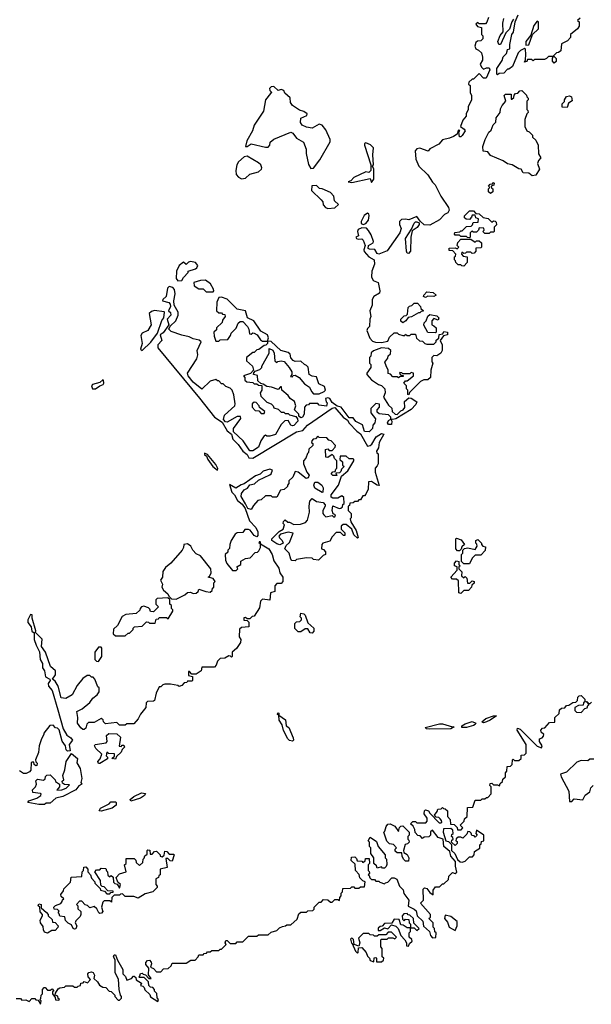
# Model space of a CAD drawing. Extents: x 2701205 to 2963787, y 496209 to 720276.
# Tile 143 of 154: x 2877479 to 2881517, y 643420 to 650370. Entities that reach past the tile are written whole.
import ezdxf

# ---------------------------------------------------------------- set-up
doc = ezdxf.new("R2010")
doc.units = 0

msp = doc.modelspace()

# ---------------------------------------------------------------- linework, layer by layer
at = {"layer": '0CON05XD'}
for points in [[(2880790, 650385), (2880778.3, 650351.7), (2880768.3, 650341.7), (2880725, 650340), (2880715, 650350), (2880701.7, 650338.3), (2880711.7, 650321.7), (2880740, 650315), (2880740, 650265), (2880750, 650255), (2880750, 650235), (2880735, 650220), (2880711.7, 650218.3), (2880701.7, 650208.3), (2880693, 650183), (2880700, 650165), (2880720, 650155), (2880740, 650135), (2880747.5, 650105), (2880747.5, 650085), (2880732.5, 650055), (2880740, 650035), (2880755, 650020), (2880775, 650030), (2880795, 650030), (2880800, 650015), (2880773.6, 649956.4), (2880755, 649956.7), (2880725, 649990), (2880685, 649950), (2880675, 649950), (2880651.7, 649928.3), (2880650, 649915), (2880660, 649905), (2880660, 649855), (2880670, 649835), (2880670, 649805), (2880647.5, 649755), (2880647.5, 649735), (2880633.6, 649706.4), (2880631.7, 649688.3), (2880608.8, 649661.2), (2880592.5, 649615), (2880618.3, 649598.3), (2880625.6, 649584.4), (2880605, 649553.3), (2880595, 649543.3), (2880585, 649542.5), (2880580, 649575), (2880586.7, 649586.7), (2880575, 649590), (2880568.3, 649561.7), (2880543.8, 649546.2), (2880515, 649533.3), (2880465, 649522.5), (2880438.3, 649491.7), (2880375, 649457.5), (2880365, 649442.5), (2880305, 649463.3), (2880285, 649457.5), (2880273.3, 649445), (2880276.7, 649385), (2880297.5, 649335), (2880362.5, 649275), (2880393.9, 649223.9), (2880412.5, 649205), (2880453.3, 649125), (2880507.5, 649045), (2880512.5, 649025), (2880503, 649007), (2880480, 648995), (2880443, 648957), (2880375, 648920), (2880335, 648922.5), (2880306.7, 648946.7), (2880285, 648980), (2880226.4, 648956.4), (2880205, 648962.5), (2880175, 648960), (2880162.5, 648945), (2880162.5, 648925), (2880173.8, 648895), (2880164.3, 648865), (2880075, 648739.2), (2880015, 648716), (2880005, 648720), (2879987.2, 648747.2), (2879949.3, 648749.3), (2879940, 648755), (2879943.8, 648775), (2879975.7, 648794.3), (2879978, 648805), (2879960.9, 648850.9), (2879943, 648883), (2879927.5, 648897.5), (2879895, 648900.8), (2879870.6, 648889.4), (2879865.7, 648875), (2879872.5, 648845), (2879853.3, 648835), (2879857.5, 648825), (2879869.3, 648820.7), (2879895, 648822), (2879905, 648814), (2879918.8, 648775), (2879910, 648745), (2879913, 648733), (2879945.8, 648695.8), (2879982.5, 648675), (2879984, 648645), (2879966.7, 648595), (2879963.9, 648553.9), (2879975, 648530), (2880010, 648515), (2880022.5, 648455), (2880019.3, 648440.7), (2879980, 648415), (2879968.8, 648395), (2879968.8, 648355), (2879952.5, 648315), (2879960, 648275), (2879952.5, 648255), (2879950, 648205), (2879935, 648190), (2879930, 648175), (2879951.7, 648121.7), (2879971.7, 648101.7), (2879993, 648093), (2880035, 648092.5), (2880078.3, 648101.7), (2880090.7, 648129.3), (2880125, 648160), (2880145, 648160), (2880155, 648150), (2880185, 648140), (2880198.3, 648141.7), (2880205, 648150), (2880215, 648140), (2880235, 648140), (2880245, 648150), (2880275, 648150), (2880281.7, 648121.7), (2880303, 648103), (2880325, 648100), (2880340, 648085), (2880355, 648080), (2880405, 648080), (2880420, 648095), (2880421.7, 648108.3), (2880438.3, 648121.7), (2880441.7, 648148.3), (2880468.3, 648151.7), (2880475, 648170), (2880500, 648165), (2880500, 648145), (2880471.7, 648138.3), (2880450, 648105), (2880462.5, 648075), (2880462.5, 648035), (2880452.5, 648015), (2880425, 647997.5), (2880405, 648000), (2880390, 647985), (2880390, 647955), (2880397.5, 647945), (2880382.5, 647895), (2880380, 647845), (2880361.7, 647828.3), (2880333, 647827), (2880310, 647815), (2880231.7, 647738.3), (2880228.3, 647721.7), (2880220, 647725), (2880220, 647755), (2880210, 647765), (2880210, 647785), (2880192.5, 647805), (2880205, 647820), (2880215, 647820), (2880260, 647855), (2880260, 647875), (2880245, 647880), (2880235, 647870), (2880185, 647870), (2880178.3, 647878.3), (2880165, 647880), (2880161.7, 647871.7), (2880171.7, 647861.7), (2880188.3, 647858.3), (2880188.3, 647851.7), (2880165, 647850), (2880155, 647842.5), (2880145, 647850), (2880115, 647850), (2880098.3, 647868.3), (2880081.7, 647871.7), (2880082.5, 647895), (2880066.7, 647926.7), (2880058.3, 647951.7), (2880078.3, 647981.7), (2880081.7, 647998.3), (2880098.3, 648011.7), (2880100, 648035), (2880085, 648050), (2880035, 648053.3), (2879977.5, 648032.5), (2879961.7, 648018.3), (2879960, 647995), (2879950, 647985), (2879950, 647945), (2879960, 647935), (2879960, 647915), (2879930, 647875), (2879930, 647865), (2879965, 647827.5), (2880013.8, 647793.8), (2880035, 647787.5), (2880057.5, 647765), (2880060, 647735), (2880047.5, 647705), (2880085, 647650), (2880108.3, 647628.3), (2880110, 647605), (2880130, 647585), (2880145, 647582.5), (2880171.7, 647608.3), (2880187.5, 647615), (2880198.3, 647631.7), (2880197.5, 647675), (2880228.3, 647701.7), (2880245, 647697.5), (2880283, 647673), (2880277.3, 647652.7), (2880245, 647618.8), (2880135, 647553.8), (2880115, 647547.5), (2880100, 647550), (2880107, 647537), (2880105, 647512.5), (2880083.8, 647513.8), (2880077.5, 647525), (2880085, 647540), (2880100, 647550), (2880100, 647565), (2880085, 647580), (2880018.3, 647588.3), (2880005, 647600), (2880003, 647617), (2880020, 647635), (2880020, 647655), (2879995, 647660), (2879960, 647625), (2879960, 647595), (2879991.7, 647551.7), (2879987.5, 647525), (2879973, 647507), (2879970, 647485), (2879948.3, 647461.7), (2879915, 647462.5), (2879899.3, 647509.3), (2879853.6, 647533.6), (2879835, 647560), (2879805, 647560), (2879750, 647635), (2879721.7, 647641.7), (2879687, 647667), (2879670, 647695), (2879655, 647700), (2879640, 647695), (2879643, 647673), (2879650, 647665), (2879647, 647643), (2879595, 647650), (2879585, 647660), (2879525, 647660), (2879518.3, 647651.7), (2879501.7, 647648.3), (2879490, 647635), (2879487.5, 647585), (2879476.4, 647563.6), (2879465, 647560)], [(2881438.3, 650381.7), (2881420, 650365), (2881430, 650355), (2881430, 650325), (2881420, 650305), (2881370, 650265), (2881370, 650245), (2881349.3, 650220.7), (2881305, 650200), (2881300.7, 650149.3), (2881285, 650137.5), (2881270, 650135), (2881250, 650115), (2881267.5, 650095), (2881267.5, 650075), (2881255, 650063.3), (2881243, 650077), (2881242.5, 650097.5), (2881250, 650110), (2881215, 650110), (2881200, 650095), (2881185, 650090), (2881115, 650090), (2881105, 650080), (2881095, 650090), (2881065, 650090), (2881060, 650075), (2881045, 650070), (2881052.5, 650087.5), (2881054.2, 650125), (2881052.5, 650162.5), (2881045, 650167.5), (2881016.4, 650153.6), (2881000, 650135), (2880959.3, 650040.7), (2880935, 650020), (2880925, 650020), (2880898.3, 649991.7), (2880865, 649990), (2880855, 649980), (2880850, 649985), (2880850, 650025), (2880887, 650083), (2880893, 650107), (2880918.3, 650131.7), (2880921.7, 650148.3), (2880925, 650160), (2880940, 650165), (2880940, 650195), (2880954.2, 650265.8), (2880967, 650283), (2880977.5, 650355), (2880998.8, 650405)], [(2880967, 650373), (2880954.1, 650355.9), (2880937.5, 650302.5), (2880912, 650278), (2880875, 650193.8), (2880864.1, 650194.1), (2880856.7, 650215), (2880871.7, 650258.3), (2880893.3, 650285), (2880892.5, 650345), (2880898.3, 650378.3)], [(2881055, 650190), (2881075, 650192.5), (2881100, 650265), (2881143.3, 650305), (2881142.5, 650352.5), (2881135, 650360), (2881110.4, 650329.5), (2881088.3, 650261.7), (2881053.8, 650216.2), (2881055, 650190)], [(2879535, 649320), (2879555, 649322.5), (2879598.8, 649381.2), (2879672.3, 649507.7), (2879672.5, 649525), (2879641.7, 649591.7), (2879615.9, 649625.9), (2879595, 649633.3), (2879545.8, 649604.2), (2879505, 649610.5), (2879474.7, 649624.7), (2879463.1, 649645), (2879464.4, 649675.6), (2879506.1, 649693.9), (2879510, 649705), (2879485, 649721.2), (2879455, 649730.8), (2879406.7, 649765), (2879391.2, 649785), (2879388.3, 649818.3), (2879351.7, 649851.7), (2879345, 649870), (2879325, 649877.5), (2879305, 649870), (2879275, 649897.5), (2879255, 649896.7), (2879243.8, 649885), (2879245, 649870), (2879260, 649855), (2879250, 649850), (2879214.3, 649805), (2879201.2, 649725), (2879135.5, 649624.4), (2879122.5, 649585), (2879083.1, 649515), (2879073.9, 649473.9), (2879085, 649473.8), (2879115, 649493.1), (2879215, 649469.2), (2879235, 649470), (2879246.4, 649483.6), (2879247.5, 649505), (2879273.9, 649526.1), (2879395, 649576.7), (2879409.3, 649569.3), (2879434.1, 649534.1), (2879482.5, 649505), (2879502.5, 649455), (2879502.5, 649425), (2879518.3, 649348.3), (2879535, 649320)], [(2881098.3, 649268.3), (2881075, 649287.5), (2881035, 649290), (2881020, 649315), (2881005, 649317.5), (2880956.4, 649346.4), (2880925, 649352.5), (2880893.3, 649373.3), (2880805, 649412.5), (2880785, 649437.5), (2880753, 649443), (2880751.2, 649475), (2880766.2, 649525), (2880793.8, 649575), (2880809.2, 649590.8), (2880823, 649627), (2880842.5, 649647.5), (2880845, 649677.5), (2880872.5, 649715), (2880875, 649740), (2880887.5, 649765), (2880912.5, 649795), (2880900, 649835), (2880910, 649845), (2880950, 649845), (2880950, 649810), (2880955, 649810), (2880968.3, 649821.7), (2880971.7, 649838.3), (2880981.7, 649848.3), (2880998.3, 649851.7), (2881011.7, 649868.3), (2881025, 649870), (2881058.3, 649838.3), (2881060, 649825), (2881070, 649815), (2881070, 649805), (2881060, 649795), (2881060, 649735), (2881068.3, 649728.3), (2881070, 649715), (2881060, 649705), (2881047.5, 649665), (2881047.5, 649615), (2881060, 649585), (2881078.3, 649578.3), (2881100, 649555), (2881101.7, 649541.7), (2881125, 649520), (2881140, 649485), (2881143, 649423), (2881160, 649395), (2881143, 649377), (2881137.5, 649355), (2881150, 649315), (2881125, 649272.5), (2881098.3, 649268.3)], [(2881345, 649750), (2881311.7, 649751.7), (2881310, 649775), (2881327, 649793), (2881327.5, 649805), (2881342.3, 649827.7), (2881363, 649833), (2881377.5, 649825), (2881381.7, 649798.3), (2881355, 649780), (2881345, 649750)], [(2879965, 649220), (2879980, 649245), (2879980, 649315), (2879970, 649335), (2879977.5, 649345), (2879973.3, 649415), (2879977.5, 649465), (2879956.6, 649486.6), (2879925, 649500), (2879913.6, 649496.4), (2879913.3, 649485), (2879960, 649345), (2879960, 649305), (2879945, 649292.5), (2879923, 649297), (2879840, 649255), (2879818.3, 649231.7), (2879800, 649225), (2879825, 649220), (2879955, 649250), (2879965, 649220)], [(2879045, 649247.5), (2879075, 649252.5), (2879105, 649280), (2879165, 649296.7), (2879185.9, 649314.1), (2879190, 649325), (2879183.3, 649345), (2879165, 649360), (2879085, 649407.1), (2879065, 649401.9), (2879023.9, 649366.1), (2879013.1, 649345), (2879006, 649305), (2879008.3, 649278.3), (2879025, 649257.5), (2879045, 649247.5)], [(2879655, 649037.5), (2879705, 649042.5), (2879730, 649065), (2879701.7, 649091.7), (2879697.5, 649125), (2879675, 649150), (2879615, 649176.2), (2879597.5, 649177.5), (2879575, 649200), (2879541.7, 649198.3), (2879540, 649165), (2879609.3, 649099.3), (2879620, 649085), (2879623, 649063), (2879640, 649045), (2879655, 649037.5)], [(2880805, 649142.5), (2880790, 649155), (2880790, 649175), (2880800, 649185), (2880790, 649195), (2880801.7, 649208.3), (2880818.3, 649211.7), (2880825, 649220), (2880830, 649215), (2880828.3, 649201.7), (2880810, 649195), (2880811.7, 649181.7), (2880820, 649175), (2880820, 649155), (2880805, 649142.5)], [(2879905, 648923.8), (2879925, 648931.2), (2879942.5, 648955), (2879947.7, 648987.7), (2879945, 648997.5), (2879935, 649003.3), (2879912.1, 648987.9), (2879890, 648945), (2879890.8, 648930.8), (2879905, 648923.8)], [(2880655, 648830), (2880641.7, 648831.7), (2880635, 648840), (2880595, 648840), (2880585, 648850), (2880555, 648850), (2880550, 648855), (2880551.7, 648868.3), (2880588.3, 648871.7), (2880595, 648880), (2880605, 648880), (2880635, 648910), (2880668.3, 648911.7), (2880678.3, 648921.7), (2880681.7, 648938.3), (2880718.3, 648941.7), (2880720, 648965), (2880701.7, 648971.7), (2880695, 648990), (2880675, 648990), (2880670, 648975), (2880655, 648960), (2880633, 648963), (2880621.7, 648971.7), (2880620, 648985), (2880655, 649020), (2880685, 649020), (2880701.7, 649001.7), (2880725, 649000), (2880753, 648973), (2880787, 648967), (2880815, 648940), (2880825, 648950), (2880838.3, 648948.3), (2880845, 648940), (2880847, 648923), (2880830, 648905), (2880830, 648875), (2880825, 648870), (2880805, 648870), (2880795, 648860), (2880765, 648860), (2880750, 648875), (2880760, 648885), (2880758.3, 648898.3), (2880725, 648900), (2880720, 648885), (2880705, 648870), (2880685, 648870), (2880671.7, 648878.3), (2880660, 648865), (2880660, 648835), (2880655, 648830)], [(2880225, 648720), (2880215, 648722.5), (2880210, 648735), (2880204.5, 648825), (2880247.5, 648892.5), (2880265, 648933.3), (2880275, 648943.3), (2880285, 648943.3), (2880300, 648935), (2880300, 648925), (2880287, 648903), (2880250.7, 648879.3), (2880241.2, 648835), (2880239.2, 648735), (2880225, 648720)], [(2880615, 648630), (2880601.7, 648631.7), (2880595, 648640), (2880575, 648640), (2880560, 648655), (2880558.3, 648668.3), (2880550, 648675), (2880550, 648695), (2880558.3, 648701.7), (2880560, 648715), (2880538.3, 648738.3), (2880511.7, 648741.7), (2880511.7, 648758.3), (2880555, 648760), (2880568.3, 648751.7), (2880580, 648765), (2880570, 648775), (2880573, 648797), (2880595, 648820), (2880665, 648820), (2880695, 648800), (2880705, 648810), (2880725, 648810), (2880740, 648795), (2880740, 648765), (2880735, 648760), (2880701.7, 648758.3), (2880700, 648735), (2880688.3, 648721.7), (2880675, 648720), (2880665, 648730), (2880635, 648730), (2880628.3, 648721.7), (2880615, 648720), (2880601.7, 648728.3), (2880600, 648715), (2880611.7, 648701.7), (2880640, 648695), (2880640, 648655), (2880615, 648630)], [(2878595, 648527.5), (2878625, 648530), (2878635, 648550), (2878670, 648585), (2878670, 648595), (2878719.6, 648610.5), (2878730.4, 648619.5), (2878736.2, 648635), (2878721.2, 648655), (2878685, 648664.2), (2878670.4, 648659.5), (2878655, 648642.5), (2878635, 648657.5), (2878605, 648633.8), (2878586, 648595), (2878583.3, 648543.3), (2878595, 648527.5)], [(2878845, 648450), (2878850, 648455), (2878847, 648467), (2878827.5, 648505), (2878791.7, 648531.7), (2878755, 648530), (2878710, 648515), (2878711.7, 648491.7), (2878745, 648470), (2878775, 648470), (2878795, 648450), (2878845, 648450)], [(2879465, 647560), (2879451.7, 647571.7), (2879450, 647585), (2879420, 647615), (2879430, 647645), (2879420, 647675), (2879390, 647695), (2879376.4, 647716.4), (2879330, 647755), (2879328.3, 647778.3), (2879321.7, 647778.3), (2879305, 647760), (2879256.4, 647776.4), (2879225, 647780), (2879198.3, 647798.3), (2879181.7, 647801.7), (2879161.7, 647821.7), (2879158.3, 647858.3), (2879130, 647865), (2879131.7, 647878.3), (2879141.7, 647888.3), (2879175, 647900), (2879190, 647915), (2879190, 647925), (2879240, 648015), (2879241.7, 648048.3), (2879266.4, 648036.4), (2879277.5, 648015), (2879281.7, 647961.7), (2879295, 647950), (2879302.5, 647957.5), (2879325, 647962.5), (2879346.4, 647956.4), (2879382.5, 647915), (2879400, 647885), (2879400, 647865), (2879391.7, 647851.7), (2879405, 647850), (2879411.7, 647858.3), (2879425, 647860), (2879452.5, 647845), (2879490.4, 647800.5), (2879525.9, 647775.9), (2879540, 647745), (2879555, 647730), (2879595, 647730), (2879630, 647745), (2879640, 647755), (2879631.7, 647781.7), (2879590.7, 647800.7), (2879575, 647850), (2879543.6, 647853.6), (2879522.5, 647865), (2879517, 647917), (2879505, 647930), (2879490, 647935), (2879465, 647960), (2879425, 647957.5), (2879410, 647965), (2879393, 647983), (2879388.3, 648008.3), (2879375, 648020), (2879323.9, 648033.9), (2879255, 648097.5), (2879230, 648100), (2879230, 648085), (2879218.3, 648071.7), (2879205, 648070), (2879168.3, 648041.7), (2879155, 648040), (2879135, 648020), (2879125, 648020), (2879080, 647985), (2879081.7, 647961.7), (2879122.5, 647925), (2879130, 647895), (2879108.3, 647871.7), (2879060, 647855), (2879070, 647845), (2879070, 647825), (2879083, 647813), (2879125, 647810), (2879135, 647800), (2879155, 647800), (2879165, 647790), (2879188.3, 647788.3), (2879190, 647755), (2879177.5, 647735), (2879181.7, 647711.7), (2879225, 647670), (2879255, 647657.5), (2879270, 647645), (2879275, 647630), (2879305, 647620), (2879325, 647600), (2879345, 647600), (2879355, 647590), (2879375, 647590), (2879385, 647580), (2879428.3, 647568.3), (2879441.7, 647551.7), (2879442.5, 647535), (2879416.2, 647505), (2879405, 647503.3), (2879395, 647507.5), (2879375, 647540), (2879351.7, 647538.3), (2879326.4, 647513.6), (2879285, 647442.5), (2879245, 647430), (2879225, 647430), (2879215, 647437.5), (2879205, 647432.5), (2879181.7, 647398.3), (2879165, 647353.3), (2879125, 647326.2), (2879105, 647326.7), (2879058, 647398), (2878990, 647460), (2878990, 647485), (2879040, 647555), (2879038.3, 647568.3), (2879015, 647570), (2878945, 647530), (2878931.7, 647531.7), (2878918.3, 647548.3), (2878925, 647577.5), (2878997.5, 647645), (2879001.7, 647658.3), (2878991.7, 647721.7), (2878980, 647755), (2878965, 647770), (2878935, 647780), (2878915, 647800), (2878905, 647800), (2878885, 647820), (2878875, 647820), (2878865, 647830), (2878825, 647817.5), (2878765, 647762.5), (2878705, 647810.8), (2878670, 647855), (2878664.3, 647875), (2878730, 647975), (2878737.5, 648005), (2878732.5, 648035), (2878760, 648095), (2878747, 648107), (2878705, 648117.5), (2878675, 648132.5), (2878623.3, 648143.3), (2878548.3, 648168.3), (2878533.3, 648185), (2878542.5, 648207.5), (2878582.5, 648245), (2878597.5, 648285), (2878597.5, 648305), (2878570, 648355), (2878567.5, 648385), (2878576.7, 648435), (2878572.5, 648465), (2878560.7, 648480.7), (2878535, 648487.5), (2878523.8, 648475), (2878513.8, 648415), (2878490, 648395), (2878487.5, 648385), (2878533, 648373), (2878542.5, 648362.5), (2878543.3, 648345), (2878530, 648315), (2878544.3, 648304.3), (2878547.5, 648285), (2878520, 648255), (2878533.3, 648215), (2878491.2, 648158.8), (2878471.2, 648145), (2878482.9, 648105), (2878455, 648075.8), (2878455, 648054.2), (2878749.4, 647699.4), (2878855, 647563.3), (2878909.3, 647529.3), (2878945, 647467.5), (2878974, 647445), (2878985, 647410), (2879022.4, 647372.4), (2879054.7, 647324.7), (2879085, 647300), (2879098, 647278), (2879125, 647273.9), (2879435, 647461.8), (2879478.7, 647471.3), (2879512.4, 647507.6), (2879685, 647627.5), (2879705, 647632.5), (2879764.5, 647564.5), (2879793.9, 647543.9), (2879805, 647521.2), (2879859.2, 647465), (2879886.1, 647446.1), (2879935, 647360), (2879955, 647364), (2879966.7, 647373.3), (2879997.5, 647425), (2880035, 647448), (2880050, 647445), (2880017.5, 647385), (2880012.5, 647347.5), (2880000, 647325), (2880001.7, 647311.7), (2880010, 647305), (2880010, 647235), (2880005, 647220), (2879990, 647205), (2879990, 647175), (2880017.5, 647082.5), (2880005, 647083.3), (2879986.1, 647096.1), (2879965, 647110), (2879941.7, 647108.3), (2879940, 647055), (2879925, 647020), (2879915, 647010), (2879901.7, 647008.3), (2879885, 646980), (2879875, 646980), (2879865, 646970), (2879845, 646970), (2879835, 646960), (2879811.7, 646958.3), (2879808.3, 646941.7), (2879800, 646935), (2879800, 646905), (2879820, 646885), (2879820, 646855), (2879812.5, 646847.5), (2879817.5, 646825), (2879856.2, 646765), (2879870, 646715), (2879865, 646710), (2879840, 646735), (2879824.3, 646774.3), (2879786, 646806), (2879763, 646807), (2879750, 646795), (2879750, 646775), (2879775, 646747.5), (2879775, 646730), (2879765, 646730), (2879745, 646750), (2879715, 646750), (2879685, 646720), (2879670, 646690), (2879620, 646675), (2879612.5, 646665), (2879610, 646635), (2879625, 646630), (2879640, 646615), (2879640, 646595), (2879621.7, 646588.3), (2879590, 646555), (2879555, 646560), (2879545, 646570), (2879505, 646572.5), (2879435, 646560), (2879425, 646550), (2879401.7, 646551.7), (2879393, 646563), (2879382.5, 646605), (2879352.5, 646635), (2879361.7, 646658.3), (2879385, 646680), (2879410, 646745), (2879375, 646752.5), (2879321.7, 646738.3), (2879310, 646725), (2879313, 646713), (2879332.5, 646695), (2879340, 646675), (2879317, 646663), (2879295, 646670), (2879260, 646695), (2879260, 646705), (2879311.7, 646758.3), (2879340, 646775), (2879350, 646805), (2879340, 646815), (2879341.7, 646828.3), (2879355, 646840), (2879372.5, 646822.5), (2879385, 646822.5), (2879415, 646807.5), (2879461.7, 646808.3), (2879498.3, 646821.7), (2879511.7, 646838.3), (2879526.4, 646893.6), (2879522.5, 646935), (2879528.3, 646971.7), (2879545, 646990), (2879575, 646970), (2879621.7, 646961.7), (2879636.1, 646946.1), (2879636.7, 646935), (2879620, 646905), (2879620, 646885), (2879627.5, 646875), (2879640.7, 646860.7), (2879685, 646870), (2879695, 646860), (2879705, 646860), (2879710, 646875), (2879692.5, 646882.5), (2879686.7, 646905), (2879691.7, 646938.3), (2879735, 646920), (2879748.3, 646921.7), (2879758.3, 646931.7), (2879761.7, 646948.3), (2879770, 646955), (2879768.3, 646998.3), (2879755, 647010), (2879727, 646993), (2879691.7, 646991.7), (2879679.3, 646999.3), (2879678.8, 647015), (2879730, 647085), (2879751.7, 647148.3), (2879797.5, 647185), (2879840, 647255), (2879840, 647265), (2879835, 647270), (2879805, 647270), (2879785, 647290), (2879741.7, 647288.3), (2879740, 647265), (2879758.3, 647248.3), (2879760, 647225), (2879770, 647215), (2879751.7, 647198.3), (2879748.3, 647181.7), (2879738.3, 647171.7), (2879711.7, 647168.3), (2879718.3, 647151.7), (2879691.7, 647151.7), (2879680, 647165), (2879691.7, 647178.3), (2879708.3, 647181.7), (2879711.7, 647198.3), (2879720, 647205), (2879720, 647255), (2879701.7, 647271.7), (2879698.3, 647288.3), (2879685, 647300), (2879655, 647280), (2879641.7, 647281.7), (2879640, 647335), (2879655, 647340), (2879665, 647330), (2879685, 647330), (2879708.3, 647351.7), (2879710, 647365), (2879678.3, 647398.3), (2879661.7, 647401.7), (2879648.3, 647418.3), (2879595, 647420), (2879585, 647430), (2879568.3, 647411.7), (2879551.7, 647408.3), (2879541.7, 647398.3), (2879540, 647385), (2879548.3, 647378.3), (2879550, 647365), (2879521.7, 647338.3), (2879520, 647315), (2879511.7, 647308.3), (2879500, 647275), (2879482.5, 647255), (2879483.3, 647235), (2879506.7, 647175), (2879522.5, 647155), (2879517.5, 647135), (2879502.3, 647132.3), (2879445, 647176.7), (2879425, 647180), (2879408.3, 647141.7), (2879380, 647115), (2879380, 647095), (2879370, 647085), (2879370, 647075), (2879347, 647053), (2879321.7, 647048.3), (2879295, 647000), (2879265, 647000), (2879255, 647010), (2879215, 647010), (2879185, 646980), (2879160, 646975), (2879129.3, 646940.7), (2879115, 646912.5), (2879090.7, 646920.7), (2879073.6, 646953.6), (2879042.5, 647005), (2879046.7, 647025), (2879065, 647052.5), (2879087.1, 647062.9), (2879104.2, 647085.8), (2879137.1, 647092.9), (2879165, 647120), (2879245, 647156.7), (2879256.2, 647165), (2879265, 647190), (2879246.4, 647196.4), (2879197.5, 647182.5), (2879177, 647163), (2879145, 647150), (2879065, 647093.3), (2879043, 647087), (2879005, 647062.5), (2878960, 647090), (2878977.5, 647035), (2878996.1, 647016.1), (2879017.5, 646975), (2879049.2, 646949.2), (2879070.7, 646920.7), (2879101.7, 646831.7), (2879146.7, 646785), (2879160, 646755), (2879161.7, 646728.3), (2879155, 646720), (2879135, 646730), (2879106.4, 646766.4), (2879095, 646772.5), (2879068.3, 646771.7), (2879055, 646750), (2879015, 646747.5), (2879000.7, 646739.3), (2878972.5, 646695), (2878962.5, 646665), (2878961.7, 646638.3), (2878950, 646625), (2878948.3, 646611.7), (2878930, 646595), (2878932.5, 646555), (2878941.7, 646531.7), (2878981.7, 646481.7), (2879008.3, 646481.7), (2879020, 646495), (2879011.7, 646508.3), (2879040, 646525), (2879041.7, 646548.3), (2879073.6, 646566.4), (2879107.5, 646572.5), (2879141.7, 646608.3), (2879158.3, 646611.7), (2879168.3, 646621.7), (2879180, 646645), (2879180, 646670), (2879170, 646675), (2879175, 646690), (2879180, 646670), (2879237.5, 646635), (2879263.3, 646595)], [(2880345, 648410), (2880330, 648415), (2880332.5, 648425), (2880355, 648448.8), (2880400, 648445), (2880420, 648425), (2880403.3, 648416.7), (2880361.2, 648418.8), (2880345, 648410)], [(2879230, 648100), (2879236.7, 648123.3), (2879230, 648145), (2879182.5, 648172.5), (2879133.3, 648245), (2879087.5, 648265), (2879073.9, 648313.9), (2879015, 648326.7), (2878945, 648396.7), (2878905, 648412.5), (2878885, 648410), (2878872.5, 648375), (2878870, 648315), (2878885, 648300), (2878905, 648300), (2878911.7, 648291.7), (2878928.3, 648288.3), (2878930, 648275), (2878911.7, 648248.3), (2878908.3, 648231.7), (2878870, 648195), (2878868.3, 648181.7), (2878850, 648165), (2878852.5, 648135), (2878865, 648100), (2878885, 648100), (2878895, 648110), (2878948.3, 648111.7), (2878968.3, 648141.7), (2878971.7, 648158.3), (2879008.3, 648191.7), (2879021.7, 648228.3), (2879035, 648240), (2879055, 648240), (2879087.5, 648205), (2879097.5, 648185), (2879101.7, 648151.7), (2879115, 648150), (2879125, 648160), (2879135, 648157.5), (2879156.4, 648146.4), (2879180.7, 648110.7), (2879195, 648100), (2879225, 648100), (2879230, 648100)], [(2880185, 648230), (2880171.7, 648241.7), (2880170, 648255), (2880195, 648280), (2880208.3, 648281.7), (2880218.3, 648291.7), (2880221.7, 648338.3), (2880231.7, 648348.3), (2880248.3, 648351.7), (2880265, 648370), (2880288.3, 648368.3), (2880310, 648345), (2880311.7, 648331.7), (2880328.3, 648318.3), (2880328.3, 648311.7), (2880315, 648310), (2880305, 648300), (2880295, 648300), (2880247, 648273), (2880221.7, 648268.3), (2880206.4, 648243.6), (2880185, 648230)], [(2878345, 648034), (2878405, 648094.5), (2878452.7, 648157.3), (2878482.9, 648247.1), (2878496.7, 648265), (2878502.5, 648305), (2878498.3, 648308.3), (2878431.7, 648318.3), (2878409.3, 648310.7), (2878393.3, 648295), (2878406.7, 648215), (2878383, 648177), (2878345, 648156.2), (2878335, 648140), (2878343.3, 648085), (2878331.2, 648045), (2878345, 648034)], [(2880415, 648160), (2880361.7, 648161.7), (2880333, 648213), (2880335, 648230), (2880350, 648245), (2880361.7, 648278.3), (2880375, 648290), (2880425, 648280), (2880440, 648265), (2880435, 648250), (2880405, 648260), (2880390, 648245), (2880390, 648215), (2880405, 648210), (2880420, 648195), (2880420, 648165), (2880415, 648160)], [(2878015, 647763.8), (2878045, 647786.7), (2878067.5, 647795), (2878072.5, 647805), (2878070, 647825), (2878065, 647827.5), (2878045, 647810), (2877993.3, 647795), (2877986.2, 647785), (2877993.3, 647765), (2878015, 647763.8)], [(2879205, 647590), (2879210, 647605), (2879171.7, 647631.7), (2879170, 647645), (2879148.3, 647668.3), (2879135, 647670), (2879121.7, 647658.3), (2879120, 647635), (2879141.7, 647611.7), (2879168.3, 647608.3), (2879185, 647590), (2879205, 647590)], [(2878875, 647190), (2878878.3, 647201.7), (2878865, 647230), (2878805, 647300), (2878785, 647310), (2878785, 647300), (2878798.3, 647288.3), (2878807.5, 647265), (2878842.5, 647215), (2878875, 647190)], [(2879615, 647032.5), (2879562.9, 647062.9), (2879557.1, 647085), (2879564, 647106), (2879585, 647106.7), (2879613.6, 647083.6), (2879622.5, 647065), (2879620, 647035), (2879615, 647032.5)], [(2880585, 646620), (2880571.7, 646621.7), (2880560, 646635), (2880560, 646705), (2880565, 646710), (2880598.3, 646698.3), (2880620, 646665), (2880601.7, 646648.3), (2880598.3, 646631.7), (2880585, 646620)], [(2880655, 646530), (2880615, 646530), (2880600, 646545), (2880600, 646595), (2880610, 646605), (2880610, 646625), (2880621.7, 646638.3), (2880645, 646642.5), (2880695, 646630), (2880710, 646655), (2880708.3, 646668.3), (2880700, 646675), (2880700, 646695), (2880715, 646700), (2880740, 646675), (2880740, 646665), (2880750, 646655), (2880768.3, 646648.3), (2880767, 646623), (2880735, 646590), (2880695, 646590), (2880675, 646570), (2880655, 646530)], [(2878585, 646280), (2878645, 646310), (2878665, 646327.5), (2878685, 646330), (2878705, 646320), (2878725, 646322.5), (2878740, 646335), (2878745, 646350), (2878793, 646333), (2878825, 646330), (2878838.3, 646341.7), (2878841.7, 646358.3), (2878850, 646365), (2878850, 646395), (2878860, 646405), (2878846.1, 646426.1), (2878810, 646435), (2878820, 646440), (2878830.8, 646465), (2878830, 646495), (2878756.2, 646585), (2878725, 646600), (2878702.5, 646625), (2878686.7, 646655), (2878665, 646670), (2878637.5, 646665), (2878636.7, 646645), (2878626, 646625), (2878546, 646535), (2878507.8, 646502.2), (2878488.8, 646475), (2878487.5, 646435), (2878473.8, 646415), (2878486.7, 646385), (2878482.5, 646365), (2878493.6, 646343.6), (2878526.4, 646316.4), (2878531.7, 646301.7), (2878551.7, 646281.7), (2878585, 646280)], [(2879263.3, 646595), (2879275, 646550), (2879308.3, 646498.3), (2879317.5, 646465), (2879336.7, 646435), (2879337.5, 646405), (2879325, 646390), (2879295, 646390), (2879280, 646375), (2879280, 646335), (2879250, 646325), (2879245, 646272.5), (2879195, 646280), (2879180, 646265), (2879171.7, 646218.3), (2879135, 646160), (2879121.7, 646158.3), (2879105, 646140), (2879085, 646140), (2879075, 646150), (2879061.7, 646148.3), (2879061.7, 646131.7), (2879085, 646130), (2879097.5, 646117.5), (2879097.5, 646085), (2879045, 646080), (2879031.7, 646068.3), (2879030, 646015), (2879040, 645995), (2879037.5, 645975), (2879009.3, 645930.7), (2878980, 645905), (2878980, 645875), (2878975, 645870), (2878968.3, 645878.3), (2878955, 645880), (2878927, 645863), (2878895, 645860), (2878877, 645843), (2878867, 645813), (2878855, 645800), (2878765, 645800), (2878760, 645775), (2878725, 645750), (2878695, 645750), (2878678.3, 645768.3), (2878671.7, 645768.3), (2878671.7, 645741.7), (2878700, 645735), (2878700, 645705), (2878695, 645700), (2878665, 645700), (2878658.3, 645691.7), (2878641.7, 645688.3), (2878625, 645670), (2878605, 645662.5), (2878595, 645670), (2878545, 645680), (2878505, 645680), (2878490, 645675), (2878475, 645660), (2878465, 645660), (2878443, 645617), (2878430, 645565), (2878425, 645560), (2878381.7, 645558.3), (2878373, 645547), (2878370, 645515), (2878331.7, 645468.3), (2878316.1, 645433.9), (2878285, 645400), (2878235, 645400), (2878225, 645390), (2878185, 645390), (2878165, 645410), (2878085, 645400), (2878070, 645415), (2878068.3, 645428.3), (2878055, 645437.5), (2878005, 645410), (2877965, 645410), (2877953, 645397), (2877945, 645370), (2877935, 645360), (2877925, 645360), (2877910.7, 645370.7), (2877887.5, 645405), (2877890, 645445), (2877883, 645487), (2877920, 645505), (2877975, 645550), (2877995, 645580), (2878026.4, 645603.6), (2878040, 645625), (2878040, 645655), (2878031.7, 645661.7), (2878010, 645715), (2877998.3, 645728.3), (2877985, 645730), (2877975, 645740), (2877955, 645740), (2877925, 645720), (2877885, 645670), (2877850, 645605), (2877805, 645577.5), (2877772.7, 645582.7), (2877750, 645665), (2877730, 645700), (2877710, 645715), (2877731.2, 645745), (2877731.2, 645775), (2877696.2, 645805), (2877662, 645905), (2877633.8, 645945), (2877636.9, 645996.9), (2877590, 646045), (2877593, 646057), (2877568, 646145), (2877568, 646168), (2877555, 646172.5), (2877537.1, 646135), (2877535.8, 646115), (2877559.2, 646085), (2877564.3, 646054.3), (2877581.7, 646041.7), (2877581.9, 645995), (2877594.5, 645954.4), (2877618.9, 645908.9), (2877622.5, 645855), (2877640.8, 645825), (2877639.2, 645795), (2877654.3, 645774.3), (2877662.2, 645732.2), (2877692.5, 645715), (2877693.3, 645705), (2877680, 645685), (2877681.4, 645665), (2877708.1, 645635), (2877748.8, 645498.8), (2877785.8, 645365), (2877810.9, 645320.9), (2877841.2, 645301.2), (2877852.5, 645285), (2877828, 645255), (2877835, 645210), (2877817, 645207), (2877806.4, 645216.4), (2877802.5, 645245), (2877778, 645278), (2877758.3, 645358.3), (2877745, 645370), (2877731.7, 645371.7), (2877715, 645390), (2877691.7, 645388.3), (2877650, 645335), (2877650, 645325), (2877632.5, 645295), (2877617.5, 645245), (2877611.7, 645198.3), (2877590, 645145), (2877591.7, 645131.7), (2877601.7, 645121.7), (2877600, 645105), (2877593, 645103), (2877581.7, 645111.7), (2877578.3, 645128.3), (2877565, 645130), (2877560, 645125), (2877557.5, 645072.5), (2877548.3, 645061.7), (2877525, 645050), (2877505, 645050), (2877478.3, 645068.3)], [(2880595, 646320), (2880580, 646325), (2880578.3, 646408.3), (2880565, 646420), (2880535, 646420), (2880523.3, 646435), (2880570, 646485), (2880568.3, 646508.3), (2880550, 646515), (2880550, 646535), (2880565, 646550), (2880580, 646545), (2880580, 646525), (2880590, 646515), (2880581.7, 646508.3), (2880580, 646495), (2880601.7, 646471.7), (2880600, 646445), (2880615, 646430), (2880625, 646440), (2880638.3, 646428.3), (2880641.7, 646391.7), (2880658.3, 646391.7), (2880675, 646410), (2880690, 646405), (2880688.3, 646391.7), (2880671.7, 646378.3), (2880670, 646365), (2880648.3, 646341.7), (2880615, 646340), (2880595, 646320)], [(2878225, 646020), (2878245, 646040), (2878255, 646040), (2878280, 646065), (2878280, 646075), (2878290, 646085), (2878345, 646090), (2878375, 646120), (2878388.3, 646118.3), (2878395, 646110), (2878435, 646110), (2878441.7, 646138.3), (2878458.3, 646141.7), (2878465, 646150), (2878515, 646150), (2878528.3, 646141.7), (2878560, 646195), (2878560, 646205), (2878550, 646215), (2878550, 646235), (2878540, 646245), (2878538.3, 646278.3), (2878525, 646290), (2878450, 646285), (2878440, 646275), (2878440, 646245), (2878460, 646225), (2878425, 646190), (2878401.7, 646191.7), (2878398.3, 646208.3), (2878388.3, 646218.3), (2878355, 646230), (2878340, 646225), (2878330, 646215), (2878328.3, 646201.7), (2878301.7, 646178.3), (2878228.3, 646171.7), (2878203.6, 646156.4), (2878170, 646095), (2878141.7, 646068.3), (2878140, 646035), (2878155, 646020), (2878225, 646020)], [(2879545, 646040), (2879531.7, 646041.7), (2879515, 646070), (2879495, 646070), (2879465, 646050), (2879445, 646050), (2879421.7, 646071.7), (2879421.7, 646108.3), (2879435, 646120), (2879458.3, 646121.7), (2879470, 646135), (2879470, 646145), (2879460, 646155), (2879465, 646180), (2879485, 646176.7), (2879495, 646167.5), (2879513, 646113), (2879556.2, 646075), (2879557.5, 646055), (2879545, 646040)], [(2878035, 645840), (2878060, 645875), (2878060, 645935), (2878055, 645940), (2878035, 645940), (2878010, 645905), (2878010, 645855), (2878021.7, 645841.7), (2878035, 645840)], [(2879901.7, 644421.7), (2879918.3, 644431.7), (2879921.7, 644448.3), (2879948.3, 644448.3), (2879950, 644415), (2879940, 644405), (2879940, 644365), (2879948.3, 644358.3), (2879950, 644345), (2879940, 644335), (2879948.3, 644328.3), (2879951.7, 644311.7), (2879965, 644300), (2879985, 644300), (2879995, 644290), (2880015, 644290), (2880021.7, 644281.7), (2880055, 644270), (2880061.7, 644278.3), (2880078.3, 644281.7), (2880108.3, 644311.7), (2880125, 644313.3), (2880143.9, 644303.9), (2880162.5, 644255), (2880188.3, 644228.3), (2880193, 644203), (2880227.5, 644155), (2880221.7, 644111.7), (2880265, 644092.5), (2880279.3, 644079.3), (2880287.5, 644045), (2880327, 644007), (2880331.7, 643971.7), (2880372.5, 643935), (2880380, 643905), (2880395, 643890), (2880418.3, 643891.7), (2880420, 643925), (2880411.7, 643931.7), (2880410, 643955), (2880400, 643965), (2880400, 643995), (2880370, 644025), (2880380, 644035), (2880380, 644055), (2880310, 644135), (2880330, 644155), (2880328.3, 644231.7), (2880338.3, 644241.7), (2880355, 644237.5), (2880375, 644210), (2880398.3, 644191.7), (2880400, 644225), (2880415, 644250), (2880445, 644250), (2880465, 644270), (2880475, 644270), (2880508.3, 644301.7), (2880510, 644325), (2880535, 644350), (2880555, 644342.5), (2880567.5, 644352.5), (2880556.2, 644395), (2880557.5, 644427.5), (2880523.3, 644465), (2880518.3, 644498.3), (2880473.9, 644533.9), (2880470, 644585), (2880435, 644597.5), (2880395, 644650), (2880381.7, 644638.3), (2880380, 644615), (2880368.3, 644601.7), (2880335, 644600), (2880325, 644590), (2880308.3, 644608.3), (2880291.7, 644611.7), (2880271.7, 644631.7), (2880270, 644655), (2880258.3, 644678.3), (2880240, 644695), (2880255, 644710), (2880275, 644710), (2880285, 644700), (2880348.3, 644701.7), (2880357, 644713), (2880357.5, 644735), (2880336.7, 644765), (2880337.5, 644785), (2880345, 644792.5), (2880366.4, 644786.4), (2880375, 644770), (2880441.7, 644701.7), (2880455, 644700), (2880460, 644705), (2880458.3, 644718.3), (2880448.3, 644728.3), (2880438.3, 644738.3), (2880421.7, 644741.7), (2880410, 644755), (2880428.3, 644781.7), (2880431.7, 644798.3), (2880455, 644800), (2880465, 644810), (2880471.7, 644801.7), (2880485, 644800), (2880500, 644785), (2880500, 644745), (2880520, 644725), (2880521.7, 644691.7), (2880548.3, 644688.3), (2880568.3, 644668.3), (2880571.7, 644651.7), (2880598.3, 644651.7), (2880610, 644665), (2880590, 644685), (2880618.3, 644711.7), (2880621.7, 644728.3), (2880640, 644745), (2880641.7, 644808.3), (2880679.3, 644810.7), (2880695, 644860), (2880735, 644860), (2880745, 644870), (2880765, 644870), (2880775, 644880), (2880785, 644880), (2880810, 644905), (2880810, 644955), (2880800, 644965), (2880801.7, 644978.3), (2880815, 644980), (2880825, 644970), (2880855, 644970), (2880868.3, 644961.7), (2880871.7, 644978.3), (2880888.3, 644991.7), (2880891.7, 645008.3), (2880910, 645025), (2880910, 645055), (2880920, 645065), (2880921.7, 645098.3), (2880945, 645100), (2880958.3, 645111.7), (2880960, 645145), (2880965, 645150), (2880975, 645140), (2881005, 645140), (2881020, 645155), (2881021.7, 645178.3), (2881045, 645180), (2881057, 645193), (2881057.5, 645255), (2880993.3, 645355), (2880995, 645370), (2881015, 645362.5), (2881135, 645242.5), (2881165, 645230), (2881170, 645245), (2881150, 645275), (2881150, 645295), (2881168.3, 645301.7), (2881178.3, 645311.7), (2881180, 645325), (2881161.7, 645341.7), (2881160, 645355), (2881171.7, 645368.3), (2881188.3, 645371.7), (2881221.7, 645408.3), (2881258.3, 645411.7), (2881260, 645445), (2881288.3, 645471.7), (2881291.7, 645498.3), (2881305, 645510), (2881328.3, 645511.7), (2881341.7, 645528.3), (2881358.3, 645531.7), (2881385, 645550), (2881408.3, 645551.7), (2881420, 645565), (2881421.7, 645588.3), (2881431.7, 645598.3), (2881445, 645600), (2881470, 645575), (2881470, 645555), (2881461.7, 645548.3), (2881458.3, 645531.7), (2881425, 645530), (2881400, 645515), (2881400, 645495), (2881411.7, 645481.7), (2881445, 645480), (2881471.7, 645508.3), (2881488.3, 645511.7), (2881491.7, 645528.3), (2881500, 645535), (2881490, 645550), (2881481.7, 645551.7), (2881481.7, 645558.3), (2881488.3, 645558.3), (2881490, 645550), (2881505, 645540), (2881518.3, 645551.7)], [(2879405, 645277.5), (2879385, 645282.5), (2879372.5, 645295), (2879341.7, 645351.7), (2879331.7, 645391.7), (2879312.5, 645425), (2879310, 645460), (2879300, 645465), (2879301.7, 645478.3), (2879310, 645475), (2879310, 645460), (2879357, 645427), (2879360, 645385), (2879380, 645375), (2879411.7, 645301.7), (2879412.5, 645285), (2879405, 645277.5)], [(2880755, 645406.7), (2880743.3, 645415), (2880771.7, 645438.3), (2880825, 645456.2), (2880846.1, 645456.1), (2880802.5, 645425), (2880775, 645414.3), (2880755, 645406.7)], [(2880375, 645361.4), (2880352.5, 645365), (2880343.3, 645375), (2880445, 645400), (2880465, 645400), (2880535, 645377.5), (2880548.3, 645378.3), (2880525, 645364.2), (2880375, 645361.4)], [(2880635, 645374.4), (2880602.5, 645375), (2880602.5, 645385), (2880625, 645398.8), (2880675, 645415.8), (2880700, 645405), (2880696.7, 645395), (2880685, 645388), (2880635, 645374.4)], [(2878045, 645120), (2878035, 645120), (2878030, 645135), (2878048.3, 645151.7), (2878060, 645185), (2878017.5, 645225), (2878007.5, 645245), (2878012.5, 645255), (2878090, 645265), (2878097.5, 645275), (2878093, 645317), (2878108.3, 645331.7), (2878165, 645330), (2878190, 645305), (2878181.7, 645241.7), (2878195, 645240), (2878201.7, 645248.3), (2878215, 645250), (2878220, 645235), (2878201.7, 645218.3), (2878195, 645200), (2878161.7, 645168.3), (2878155, 645150), (2878130, 645155), (2878148.3, 645171.7), (2878148.3, 645188.3), (2878105, 645190), (2878095, 645200), (2878090, 645175), (2878100, 645165), (2878098.3, 645151.7), (2878045, 645120)], [(2877655, 644830), (2877615, 644830), (2877537.5, 644845), (2877544.1, 644855.9), (2877600, 644875), (2877627.5, 644895), (2877630, 644905), (2877625, 644907.5), (2877572.5, 644915), (2877570, 644935), (2877590, 644955), (2877597.5, 644975), (2877592.5, 644997.5), (2877605, 645010), (2877647, 645003), (2877658.3, 645011.7), (2877661.7, 645028.3), (2877671.7, 645038.3), (2877695, 645040), (2877730, 645005), (2877731.7, 644991.7), (2877760, 644975), (2877760, 644955), (2877741.7, 644931.7), (2877776.1, 644933.9), (2877807.5, 644945), (2877830, 644970), (2877795, 644972.5), (2877781.7, 644981.7), (2877780, 644995), (2877790, 645005), (2877782.5, 645035), (2877797.5, 645075), (2877807.5, 645135), (2877845, 645190), (2877886.2, 645156.2), (2877882, 645125), (2877906.2, 645085), (2877918, 645015), (2877910, 644985), (2877917.5, 644975), (2877897.5, 644962.5), (2877876.1, 644933.9), (2877783.9, 644886.1), (2877734.1, 644875.9), (2877695, 644840), (2877665, 644840), (2877655, 644830)], [(2881535, 645150), (2881505, 645150), (2881491.7, 645138.3), (2881445, 645140), (2881415, 645130), (2881340.7, 645059.3), (2881300, 645045), (2881303.3, 645025), (2881357.5, 644925), (2881361.7, 644851.7), (2881378.3, 644851.7), (2881395, 644870), (2881456.1, 644863.9), (2881473.6, 644896.4), (2881505, 644920), (2881513, 644947), (2881530, 644965)], [(2878265, 644853.3), (2878260, 644865), (2878285, 644887.5), (2878338.3, 644911.7), (2878367, 644907), (2878360, 644895), (2878332.5, 644875), (2878265, 644853.3)], [(2878055, 644783.3), (2878040, 644785), (2878050, 644805), (2878110, 644835), (2878121.7, 644848.3), (2878155, 644850), (2878160, 644845), (2878160, 644825), (2878132.5, 644805), (2878055, 644783.3)], [(2880225, 644430), (2880205, 644430), (2880190, 644445), (2880180, 644465), (2880178.3, 644488.3), (2880145, 644490), (2880131.7, 644501.7), (2880130, 644515), (2880140, 644525), (2880118.3, 644548.3), (2880091.7, 644551.7), (2880071.7, 644571.7), (2880050, 644635), (2880058.3, 644641.7), (2880066.7, 644675), (2880079.3, 644690.7), (2880095, 644693.3), (2880128.3, 644678.3), (2880155, 644640), (2880161.7, 644668.3), (2880171.7, 644678.3), (2880185, 644680), (2880230, 644635), (2880230, 644615), (2880220, 644605), (2880220, 644585), (2880228.3, 644578.3), (2880230, 644565), (2880218.3, 644551.7), (2880201.7, 644548.3), (2880190, 644505), (2880191.7, 644491.7), (2880216.4, 644476.4), (2880227.5, 644455), (2880225, 644430)], [(2880605, 644422.5), (2880625, 644430), (2880655, 644460), (2880678.3, 644461.7), (2880690, 644475), (2880691.7, 644498.3), (2880728.3, 644521.7), (2880730, 644545), (2880738.3, 644551.7), (2880741.7, 644568.3), (2880757, 644573), (2880757.5, 644615), (2880705, 644650), (2880700, 644625), (2880710, 644615), (2880695, 644600), (2880688.3, 644608.3), (2880671.7, 644611.7), (2880668.3, 644628.3), (2880658.3, 644638.3), (2880645, 644640), (2880638.3, 644621.7), (2880608.3, 644591.7), (2880595, 644600), (2880575, 644600), (2880561.7, 644588.3), (2880560, 644575), (2880568.3, 644568.3), (2880570, 644555), (2880555, 644540), (2880530, 644565), (2880531.7, 644578.3), (2880540, 644585), (2880538.3, 644598.3), (2880530, 644605), (2880531.7, 644618.3), (2880540, 644625), (2880538.3, 644648.3), (2880525, 644660), (2880471.7, 644658.3), (2880470, 644635), (2880490, 644575), (2880508.3, 644568.3), (2880528.3, 644548.3), (2880530, 644505), (2880552.5, 644485), (2880571.7, 644441.7), (2880590, 644425), (2880605, 644422.5)], [(2880055, 644380), (2880041.7, 644381.7), (2880035, 644390), (2880005, 644380), (2879998.3, 644398.3), (2879980, 644415), (2879980, 644455), (2879960, 644485), (2879960, 644525), (2879950, 644535), (2879950, 644565), (2879940, 644575), (2879955, 644600), (2879998.3, 644568.3), (2880010, 644535), (2880060, 644475), (2880060, 644455), (2880070, 644445), (2880073, 644407), (2880068.3, 644391.7), (2880055, 644380)], [(2877865, 643950), (2877857.5, 643955), (2877845, 643980), (2877821.7, 643991.7), (2877801.7, 644011.7), (2877798.3, 644038.3), (2877761.7, 644041.7), (2877758.3, 644058.3), (2877750, 644065), (2877758.3, 644078.3), (2877745, 644090), (2877721.7, 644091.7), (2877720, 644105), (2877731.7, 644118.3), (2877768.3, 644131.7), (2877780, 644145), (2877781.7, 644158.3), (2877790, 644165), (2877771.7, 644181.7), (2877770, 644195), (2877788.3, 644221.7), (2877790, 644235), (2877838.3, 644281.7), (2877841.7, 644318.3), (2877918.3, 644321.7), (2877920, 644355), (2877930, 644365), (2877931.7, 644388.3), (2877945, 644390), (2877960, 644375), (2877960, 644355), (2877980, 644335), (2877985, 644310), (2878010, 644285), (2878010, 644275), (2878048.3, 644238.3), (2878050, 644225), (2878078.3, 644218.3), (2878095, 644200), (2878115, 644200), (2878121.7, 644208.3), (2878138.3, 644211.7), (2878138.3, 644218.3), (2878101.7, 644221.7), (2878075, 644250), (2878061.7, 644251.7), (2878051.7, 644261.7), (2878050, 644295), (2878010, 644355), (2878021.7, 644368.3), (2878045, 644370), (2878055, 644380), (2878088.3, 644378.3), (2878091.7, 644361.7), (2878100, 644355), (2878101.7, 644331.7), (2878115, 644320), (2878125, 644330), (2878138.3, 644318.3), (2878141.7, 644281.7), (2878151.7, 644271.7), (2878168.3, 644268.3), (2878185, 644240), (2878190, 644265), (2878171.7, 644281.7), (2878160, 644315), (2878185, 644340), (2878230, 644355), (2878220, 644405), (2878230, 644415), (2878231.7, 644448.3), (2878288.3, 644448.3), (2878298.3, 644438.3), (2878301.7, 644421.7), (2878325, 644400), (2878348.3, 644421.7), (2878350, 644445), (2878358.3, 644451.7), (2878361.7, 644468.3), (2878380, 644480), (2878380, 644505), (2878385, 644510), (2878398.3, 644508.3), (2878400, 644480), (2878415, 644480), (2878431.7, 644498.3), (2878445, 644500), (2878470, 644475), (2878470, 644465), (2878485, 644460), (2878498.3, 644471.7), (2878505, 644500), (2878518.3, 644498.3), (2878535, 644480), (2878565, 644480), (2878570, 644475), (2878555, 644430), (2878541.7, 644431.7), (2878525, 644450), (2878511.7, 644448.3), (2878520, 644385), (2878470, 644375), (2878470, 644335), (2878461.7, 644328.3), (2878460, 644315), (2878440, 644305), (2878440, 644265), (2878450, 644255), (2878450, 644245), (2878420, 644215), (2878365, 644200), (2878315, 644170), (2878285, 644180), (2878225, 644180), (2878205, 644200), (2878191.7, 644198.3), (2878185, 644190), (2878145, 644190), (2878130, 644175), (2878128.3, 644141.7), (2878115, 644150), (2878075, 644150), (2878065, 644140), (2878057.5, 644105), (2878066.7, 644075), (2878057.5, 644062.5), (2878045, 644060), (2878037.5, 644065), (2878023, 644093), (2878005, 644110), (2877975, 644100), (2877958.3, 644118.3), (2877941.7, 644121.7), (2877918.3, 644148.3), (2877901.7, 644148.3), (2877880, 644125), (2877890, 644115), (2877890, 644095), (2877910, 644075), (2877910, 644055), (2877905, 644040), (2877875, 644010), (2877870, 643995), (2877883.3, 643975), (2877875, 643953.3), (2877865, 643950)], [(2877455, 643460), (2877485, 643460), (2877495, 643450), (2877521.7, 643451.7), (2877545, 643440), (2877565, 643460), (2877585, 643460), (2877591.7, 643451.7), (2877608.3, 643448.3), (2877625, 643420), (2877630, 643445), (2877620, 643455), (2877628.3, 643461.7), (2877630, 643485), (2877640, 643495), (2877640, 643525), (2877651.7, 643538.3), (2877658.3, 643538.3), (2877675, 643520), (2877695, 643520), (2877708.3, 643528.3), (2877720, 643515), (2877711.7, 643508.3), (2877710, 643495), (2877728.3, 643468.3), (2877731.7, 643451.7), (2877755, 643450), (2877760, 643455), (2877751.7, 643461.7), (2877748.3, 643478.3), (2877730, 643485), (2877731.7, 643498.3), (2877751.7, 643528.3), (2877763, 643537), (2877795, 643540), (2877805, 643550), (2877855, 643550), (2877865, 643540), (2877885, 643540), (2877891.7, 643548.3), (2877908.3, 643551.7), (2877911.7, 643568.3), (2877928.3, 643571.7), (2877935, 643580), (2877958.3, 643571.7), (2877980, 643595), (2877963, 643613), (2877960, 643635), (2877967.5, 643645), (2877985, 643650), (2877997.5, 643645), (2878007.5, 643625), (2878001.7, 643601.7), (2878028.3, 643578.3), (2878042.5, 643555), (2878065, 643540), (2878088.3, 643538.3), (2878111.7, 643511.7), (2878125, 643510), (2878150, 643485), (2878150, 643475), (2878175, 643450), (2878185, 643450), (2878197, 643463), (2878197.5, 643475), (2878190, 643485), (2878182.5, 643525), (2878177, 643597), (2878153.3, 643643.3), (2878153, 643733), (2878141.2, 643755), (2878145, 643770), (2878155, 643770), (2878170.7, 643730.7), (2878207.5, 643665), (2878207.5, 643635), (2878226.7, 643616.7), (2878235, 643590), (2878268.3, 643601.7), (2878281.7, 643618.3), (2878288.3, 643618.3), (2878298.3, 643608.3), (2878301.7, 643591.7), (2878338.3, 643568.3), (2878331.7, 643551.7), (2878348.3, 643548.3), (2878358.3, 643538.3), (2878361.7, 643521.7), (2878398.3, 643488.3), (2878401.7, 643471.7), (2878455, 643440), (2878460, 643455), (2878450, 643465), (2878447, 643497), (2878431.7, 643511.7), (2878430, 643525), (2878418.3, 643538.3), (2878401.7, 643541.7), (2878391.7, 643551.7), (2878388.3, 643578.3), (2878358.3, 643608.3), (2878325, 643610), (2878320, 643615), (2878328.3, 643621.7), (2878331.7, 643638.3), (2878345, 643640), (2878351.7, 643631.7), (2878368.3, 643628.3), (2878391.7, 643601.7), (2878408.3, 643601.7), (2878388.3, 643628.3), (2878390, 643675), (2878370.7, 643700.7), (2878370, 643715), (2878380.8, 643729.2), (2878395, 643731.2), (2878407.7, 643717.7), (2878410, 643705), (2878401.7, 643681.7), (2878423, 643673), (2878445, 643650), (2878475, 643650), (2878495, 643670), (2878528.3, 643671.7), (2878548.3, 643691.7), (2878555, 643710), (2878655, 643710), (2878688.3, 643731.7), (2878718.3, 643731.7), (2878740, 643755), (2878745, 643770), (2878775, 643770), (2878781.7, 643778.3), (2878798.3, 643781.7), (2878805, 643790), (2878825, 643790), (2878835, 643800), (2878885, 643800), (2878895, 643810), (2878905, 643810), (2878938.3, 643841.7), (2878930, 643855), (2878935, 643870), (2878945, 643870), (2878965, 643850), (2879005, 643850), (2879015, 643860), (2879055, 643860), (2879095, 643900), (2879155, 643900), (2879165, 643910), (2879235, 643910), (2879255, 643930), (2879295, 643940), (2879315, 643960), (2879335, 643970), (2879357, 643973), (2879365, 643980), (2879395, 643980), (2879438.3, 644021.7), (2879451.7, 644058.3), (2879465, 644070), (2879505, 644070), (2879515, 644080), (2879548.3, 644081.7), (2879558.3, 644091.7), (2879560, 644105), (2879581.7, 644128.3), (2879595, 644140), (2879608.3, 644141.7), (2879625, 644160), (2879655, 644157.5), (2879675, 644140), (2879685, 644140), (2879705, 644160), (2879725, 644160), (2879738.3, 644151.7), (2879740, 644175), (2879750, 644185), (2879750, 644205), (2879760, 644215), (2879761.7, 644238.3), (2879815, 644240), (2879825, 644250), (2879838.3, 644248.3), (2879845, 644240), (2879875, 644240), (2879885, 644250), (2879915, 644250), (2879920, 644285), (2879901.7, 644291.7), (2879881.7, 644311.7), (2879877, 644337), (2879850, 644365), (2879848.3, 644408.3), (2879820, 644435), (2879821.7, 644458.3), (2879845, 644460), (2879858.3, 644448.3), (2879861.7, 644431.7), (2879895, 644430), (2879901.7, 644421.7)], [(2877675, 643922.5), (2877655, 643930), (2877646.7, 643945), (2877645, 643970), (2877626.7, 643995), (2877622.5, 644015), (2877640, 644045), (2877640, 644055), (2877623, 644073), (2877620, 644105), (2877610, 644115), (2877615, 644130), (2877630, 644125), (2877631.7, 644101.7), (2877668.3, 644068.3), (2877680, 644055), (2877680, 644045), (2877708.3, 644018.3), (2877710, 644000), (2877728.3, 643998.3), (2877750, 643975), (2877748.3, 643961.7), (2877728.3, 643941.7), (2877705, 643940), (2877675, 643922.5)], [(2880285, 643940), (2880300, 643955), (2880261.7, 643991.7), (2880260, 644025), (2880235, 644050), (2880221.7, 644051.7), (2880215, 644060), (2880191.7, 644058.3), (2880180, 644045), (2880181.7, 644021.7), (2880195, 644010), (2880205, 644020), (2880228.3, 644018.3), (2880230, 643995), (2880240, 643985), (2880240, 643960), (2880265, 643960), (2880285, 643940)], [(2880225, 643830), (2880231.7, 643848.3), (2880250, 643865), (2880248.3, 643878.3), (2880230, 643895), (2880230, 643925), (2880240, 643935), (2880240, 643960), (2880215, 643960), (2880188.3, 643978.3), (2880171.7, 643981.7), (2880158.3, 644018.3), (2880125, 644020), (2880108.3, 643991.7), (2880055, 643990), (2880038.3, 643971.7), (2880025, 643970), (2880011.7, 643958.3), (2880011.7, 643941.7), (2880025, 643940), (2880055, 643960), (2880078.3, 643951.7), (2880105, 643980), (2880135, 643972.5), (2880152.5, 643955), (2880170, 643905), (2880200, 643875), (2880210, 643855), (2880211.7, 643831.7), (2880225, 643830)], [(2880555, 643940), (2880570, 643975), (2880570, 644005), (2880525, 644040), (2880485, 644050), (2880480, 644025), (2880500.7, 644000.7), (2880512.5, 643965), (2880555, 643940)], [(2880035, 643720), (2880048.3, 643731.7), (2880050, 643745), (2880040, 643755), (2880040, 643815), (2880030, 643825), (2880030, 643875), (2880035, 643880), (2880075, 643880), (2880085, 643890), (2880115, 643890), (2880128.3, 643881.7), (2880140, 643895), (2880105, 643930), (2880081.7, 643928.3), (2880065, 643910), (2880015, 643910), (2880005, 643900), (2879985, 643900), (2879978.3, 643908.3), (2879955, 643910), (2879945, 643920), (2879905, 643920), (2879872.5, 643887.5), (2879882.5, 643855), (2879875, 643830), (2879841.7, 643841.7), (2879837, 643877), (2879830, 643885), (2879823, 643887), (2879815, 643880), (2879821.7, 643851.7), (2879828.3, 643848.3), (2879850, 643795), (2879865, 643780), (2879870, 643785), (2879871.7, 643818.3), (2879895, 643820), (2879926.7, 643786.7), (2879935, 643760), (2879950, 643745), (2879955, 643730), (2879980, 643720), (2879981.7, 643748.3), (2879995, 643750), (2880000, 643745), (2880000, 643720), (2880035, 643720)]]:
    msp.add_lwpolyline(points, dxfattribs=at)

doc.saveas('drawing.dxf')
